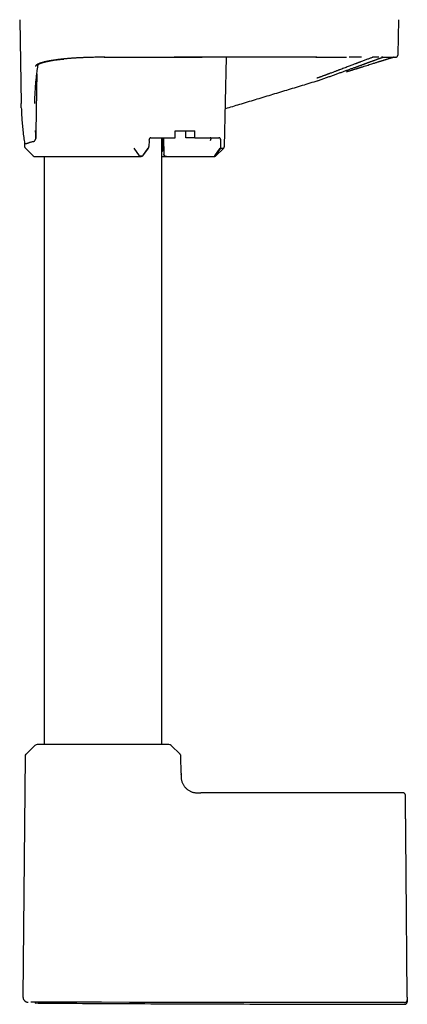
# Model space of a CAD drawing. Header units: millimetres. Extents: x 8 to 771, y 12 to 1627.
# Tile 43 of 93: x 123 to 195, y 861 to 1044. Entities that reach past the tile are written whole.
import ezdxf

# ---------------------------------------------------------------- set-up
doc = ezdxf.new("R2010")
doc.units = ezdxf.units.MM

msp = doc.modelspace()

# ---------------------------------------------------------------- linework, layer by layer
at = {"color": 7, "linetype": 'Continuous', "lineweight": 30}
for p, q in [((122.76, 1044.49), (123.03, 1028.87)), ((193.13, 1037.99), (193.25, 1044.49)), ((138.61, 1037.5), (138, 1037.5)), ((160.84, 1020.9), (161.24, 1037.5)), ((177.84, 1037.5), (178.04, 1037.5)), ((190.77, 1037.5), (190.77, 1037.5)), ((192.26, 1037.5), (192.24, 1037.5)), ((192.62, 1037.5), (192.61, 1037.5)), ((151.66, 1022.5), (151.67, 1023.8)), ((151.67, 1023.8), (155.35, 1023.8)), ((153.69, 1022.5), (153.68, 1023.8)), ((155.34, 1022.5), (155.35, 1023.8)), ((123.66, 1021.45), (123.67, 1020.9)), ((146.81, 1022.01), (146.78, 1020.9)), ((147.17, 1022.5), (151.66, 1022.5)), ((149.2, 909.5), (149.2, 1022.5)), ((149.41, 1020.4), (149.38, 1022.5)), ((149.53, 1022.5), (149.58, 1019.39)), ((155.34, 1022.5), (153.69, 1022.5)), ((155.34, 1022.5), (159.82, 1022.5)), ((160.17, 1020.9), (160.17, 1022.01)), ((123.82, 1020.56), (125.26, 1019.14)), ((144, 1020.56), (145, 1019.14)), ((146.6, 1020.56), (145.58, 1019.14)), ((146.67, 1020.56), (145.59, 1019.11)), ((149.2, 1020), (149.3, 1020)), ((159.07, 1019.11), (160.07, 1020.56)), ((159.13, 1019.14), (160.14, 1020.56)), ((159.24, 1019.14), (160.7, 1020.57)), ((127.3, 1019), (127.3, 909.5)), ((137.8, 1019), (145.23, 1019)), ((150.09, 1019), (158.85, 1019)), ((125.6, 909.33), (123.93, 907.67)), ((152.58, 907.67), (150.91, 909.33)), ((123.75, 907.25), (123.36, 862.49)), ((152.78, 904.17), (152.75, 907.25)), ((152.78, 904.17), (152.78, 903.97)), ((152.78, 903.9), (152.78, 903.97)), ((194.02, 900.5), (156.46, 900.5)), ((194.85, 862.47), (194.65, 885.4)), ((194.85, 861.96), (194.85, 861.97)), ((194.85, 861.95), (194.85, 861.78)), ((124.8, 861.49), (124.81, 861.49)), ((143.2, 861.47), (138, 861.48)), ((194.35, 861.45), (194.45, 861.46))]:
    msp.add_line(p, q, dxfattribs=at)
at = {"color": 7, "linetype": 'Continuous', "lineweight": 30, "flags": 128}
for points in [[(151.45, 1037.5), (151.46, 1037.5), (151.47, 1037.5)], [(190.77, 1037.5), (191.63, 1037.5), (192.61, 1037.5)], [(145, 1019.14), (145, 1019.14), (145, 1019.14), (145, 1019.14), (145, 1019.14), (145, 1019.14), (145, 1019.14), (145, 1019.14), (145, 1019.14), (145, 1019.14), (145, 1019.14), (145, 1019.14), (145, 1019.14), (145.02, 1019.14), (145.04, 1019.14), (145.06, 1019.14), (145.13, 1019.14), (145.2, 1019.14), (145.29, 1019.14), (145.37, 1019.14), (145.44, 1019.14), (145.47, 1019.14), (145.5, 1019.14), (145.53, 1019.14), (145.56, 1019.14), (145.58, 1019.14)]]:
    msp.add_lwpolyline(points, dxfattribs=at)
at = {"color": 7, "linetype": 'Continuous', "lineweight": 30}
for centre, radius, start, end in [((124.17, 1020.91), 0.5, 181, 225.5), ((125.61, 1019.5), 0.5, 225.5, 270), ((126.02, 908.9), 0.6, 90, 134.75), ((150.49, 908.9), 0.6, 45.25, 90), ((124.35, 907.25), 0.6, 134.75, 179.5), ((152.15, 907.25), 0.6, 0.5, 45.25)]:
    msp.add_arc(centre, radius, start, end, dxfattribs=at)
for centre, major_axis, ratio, start_param, end_param in [((147.16, 1022), (0.013, 0.5), 0.706992, 0.017755, 1.571098), ((157.87, 1022), (0.451, 0.462), 0.424562, 5.122615, 6.675808), ((159.82, 1022), (0.012, 0.5), 0.707007, 4.746989, 6.300332), ((146.42, 1020.91), (0.013, 0.5), 0.719222, 3.936661, 4.713344), ((159.83, 1020.91), (-0.012, 0.5), 0.69456, 3.901696, 4.678367)]:
    msp.add_ellipse(centre, major_axis=major_axis, ratio=ratio, start_param=start_param, end_param=end_param, dxfattribs=at)
for points, knots in [([(192.62, 1037.5), (192.63, 1037.5), (192.63, 1037.5), (192.64, 1037.5), (192.65, 1037.5), (192.66, 1037.5), (192.67, 1037.5), (192.68, 1037.5), (192.69, 1037.5), (192.7, 1037.5), (192.71, 1037.51), (192.72, 1037.51), (192.73, 1037.51), (192.73, 1037.51), (192.74, 1037.51), (192.75, 1037.51), (192.76, 1037.51), (192.77, 1037.52), (192.78, 1037.52), (192.8, 1037.53), (192.82, 1037.53), (192.84, 1037.54), (192.86, 1037.55), (192.89, 1037.57), (192.91, 1037.58), (192.93, 1037.6), (192.94, 1037.6), (192.95, 1037.61), (192.97, 1037.63), (193, 1037.66), (193.03, 1037.7), (193.06, 1037.74), (193.09, 1037.8), (193.11, 1037.85), (193.13, 1037.92), (193.13, 1037.97), (193.13, 1037.99)], [0, 0, 0, 0, 0.034302, 0.116867, 0.196906, 0.274417, 0.349402, 0.420588, 0.489336, 0.555648, 0.619521, 0.658899, 0.69729, 0.734694, 0.771025, 0.797746, 0.822448, 0.845133, 0.865805, 0.886859, 0.90533, 0.921235, 0.9346, 0.945467, 0.95392, 0.957294, 0.958068, 0.959131, 0.962701, 0.966221, 0.970692, 0.976388, 0.981463, 0.987158, 0.993378, 1, 1, 1, 1]), ([(125.58, 1029.7), (125.59, 1029.77), (125.6, 1030.17), (125.64, 1030.92), (125.7, 1031.95), (125.78, 1032.93), (125.88, 1033.87), (125.96, 1034.55), (126.02, 1035.01), (126.05, 1035.25), (126.08, 1035.49), (126.12, 1035.72), (126.15, 1035.94), (126.17, 1036.08), (126.18, 1036.15)], [0, 0, 0, 0, 0.030223, 0.189467, 0.348733, 0.508024, 0.648239, 0.788392, 0.825108, 0.861931, 0.898906, 0.936003, 0.973194, 1, 1, 1, 1]), ([(138, 1037.5), (137.89, 1037.5), (137.65, 1037.5), (137.28, 1037.49), (136.9, 1037.49), (136.5, 1037.48), (136.08, 1037.47), (135.71, 1037.46), (135.4, 1037.45), (135.13, 1037.44), (134.87, 1037.43), (134.61, 1037.42), (134.36, 1037.41), (134.09, 1037.4), (133.79, 1037.38), (133.47, 1037.37), (133.19, 1037.35), (132.93, 1037.33), (132.67, 1037.32), (132.4, 1037.3), (132.11, 1037.27), (131.82, 1037.25), (131.53, 1037.23), (131.25, 1037.2), (130.98, 1037.18), (130.73, 1037.15), (130.51, 1037.13), (130.31, 1037.1), (130.14, 1037.08), (129.96, 1037.06), (129.77, 1037.04), (129.57, 1037.01), (129.36, 1036.98), (129.15, 1036.95), (128.94, 1036.92), (128.71, 1036.89), (128.55, 1036.86), (128.47, 1036.84), (128.46, 1036.84), (128.46, 1036.84), (128.45, 1036.84), (128.44, 1036.84), (128.42, 1036.84), (128.39, 1036.83), (128.34, 1036.82), (128.28, 1036.81), (128.21, 1036.8), (128.13, 1036.78), (128.03, 1036.76), (127.93, 1036.74), (127.81, 1036.72), (127.69, 1036.69), (127.6, 1036.67), (127.53, 1036.66), (127.49, 1036.65), (127.44, 1036.64), (127.4, 1036.63), (127.36, 1036.62), (127.32, 1036.61), (127.26, 1036.59), (127.12, 1036.56), (126.92, 1036.5), (126.76, 1036.45), (126.66, 1036.42), (126.62, 1036.41), (126.58, 1036.39), (126.53, 1036.37), (126.49, 1036.36), (126.44, 1036.34), (126.36, 1036.31), (126.28, 1036.27), (126.18, 1036.23), (126.09, 1036.18), (126.01, 1036.13), (125.93, 1036.08), (125.87, 1036.04), (125.82, 1035.99), (125.78, 1035.95), (125.75, 1035.92), (125.73, 1035.88), (125.72, 1035.86), (125.71, 1035.83), (125.7, 1035.81), (125.7, 1035.8), (125.7, 1035.79)], [0, 0, 0, 0, 0.018099, 0.037173, 0.05722, 0.078235, 0.100213, 0.123146, 0.136402, 0.150616, 0.165237, 0.179281, 0.192749, 0.205641, 0.224737, 0.242417, 0.258693, 0.272957, 0.285977, 0.303207, 0.320655, 0.33811, 0.35557, 0.37303, 0.390485, 0.406153, 0.421811, 0.434176, 0.444892, 0.457013, 0.470534, 0.485451, 0.499911, 0.51549, 0.532207, 0.550063, 0.569059, 0.570954, 0.571161, 0.571298, 0.571467, 0.572203, 0.574295, 0.577007, 0.580515, 0.585729, 0.592072, 0.599545, 0.607891, 0.617305, 0.627786, 0.639335, 0.65195, 0.656135, 0.660426, 0.664821, 0.669322, 0.673927, 0.678261, 0.680769, 0.694524, 0.722225, 0.749638, 0.755853, 0.762059, 0.768256, 0.774443, 0.78062, 0.787943, 0.797749, 0.815181, 0.831901, 0.847905, 0.868208, 0.88721, 0.904906, 0.92129, 0.936653, 0.950645, 0.963264, 0.97451, 0.984381, 0.992878, 1, 1, 1, 1]), ([(126.16, 1036.13), (126.16, 1036.13), (126.16, 1036.13), (126.16, 1036.13), (126.16, 1036.13), (126.17, 1036.14), (126.18, 1036.15), (126.19, 1036.16), (126.21, 1036.17), (126.23, 1036.19), (126.25, 1036.2), (126.27, 1036.21), (126.29, 1036.22), (126.3, 1036.23), (126.32, 1036.24), (126.35, 1036.25), (126.37, 1036.27), (126.4, 1036.28), (126.43, 1036.3), (126.45, 1036.31), (126.48, 1036.32), (126.51, 1036.33), (126.54, 1036.35), (126.59, 1036.37), (126.65, 1036.39), (126.71, 1036.41), (126.79, 1036.44), (126.88, 1036.47), (126.98, 1036.5), (127.08, 1036.53), (127.19, 1036.56), (127.29, 1036.59), (127.4, 1036.62), (127.51, 1036.64), (127.62, 1036.67), (127.72, 1036.69), (127.82, 1036.71), (127.92, 1036.73), (128.01, 1036.75), (128.12, 1036.77), (128.24, 1036.8), (128.37, 1036.82), (128.51, 1036.85), (128.67, 1036.88), (128.9, 1036.91), (129.18, 1036.96), (129.53, 1037.01), (129.89, 1037.05), (130.25, 1037.1), (130.61, 1037.14), (130.86, 1037.16), (130.98, 1037.17)], [0, 0, 0, 0, 0.0087372, 0.0209066, 0.0325989, 0.046327, 0.0619346, 0.0796513, 0.0975047, 0.114546, 0.130215, 0.1399543, 0.148493, 0.1569499, 0.1670283, 0.1787468, 0.1921062, 0.2050102, 0.216548, 0.2267093, 0.2354936, 0.2433392, 0.258088, 0.2741409, 0.2922161, 0.3123789, 0.3337168, 0.3587944, 0.3835954, 0.4081251, 0.4323792, 0.4556916, 0.4772854, 0.5005189, 0.5213469, 0.5401378, 0.5584449, 0.574525, 0.590752, 0.6085391, 0.6280094, 0.6491604, 0.6719887, 0.6964899, 0.7226586, 0.7715623, 0.8194339, 0.8664007, 0.9124861, 0.9576635, 1, 1, 1, 1]), ([(138.5, 1037.5), (139.82, 1037.51), (142.63, 1037.51), (146.94, 1037.51), (151.43, 1037.51), (154.68, 1037.5), (156.44, 1037.5), (156.7, 1037.5)], [0, 0, 0, 0, 0.217243, 0.463878, 0.710545, 0.957218, 1, 1, 1, 1]), ([(178, 1037.5), (176.1, 1037.5), (172.29, 1037.5), (166.58, 1037.5), (160.86, 1037.5), (155.83, 1037.5), (152.69, 1037.5), (151.47, 1037.5)], [0, 0, 0, 0, 0.215359, 0.430706, 0.646046, 0.861384, 1, 1, 1, 1]), ([(188.49, 1037.5), (188.47, 1037.49), (188.38, 1037.46), (188.21, 1037.39), (187.96, 1037.3), (187.7, 1037.21), (187.43, 1037.11), (187.13, 1037), (186.83, 1036.88), (186.5, 1036.76), (186.24, 1036.66), (186.05, 1036.59), (185.93, 1036.55), (185.81, 1036.5), (185.68, 1036.45), (185.55, 1036.4), (185.42, 1036.35), (185.29, 1036.3), (185.1, 1036.23), (184.85, 1036.14), (184.54, 1036.02), (184.21, 1035.89), (183.85, 1035.76), (183.47, 1035.61), (183.07, 1035.46), (182.66, 1035.3), (182.36, 1035.19), (182.19, 1035.13), (182.15, 1035.11), (182.11, 1035.1), (182.07, 1035.08), (182.03, 1035.07), (181.99, 1035.05), (181.89, 1035.01), (181.72, 1034.95), (181.5, 1034.87), (181.26, 1034.77), (180.99, 1034.67), (180.69, 1034.56), (180.47, 1034.48), (180.32, 1034.43), (180.26, 1034.4), (180.18, 1034.37), (180.1, 1034.35), (180.03, 1034.32), (179.95, 1034.29), (179.84, 1034.25), (179.69, 1034.19), (179.5, 1034.12), (179.3, 1034.05), (179.11, 1033.98), (178.92, 1033.91), (178.73, 1033.84), (178.54, 1033.77), (178.38, 1033.72), (178.24, 1033.67), (178.14, 1033.63), (178.06, 1033.6), (178.01, 1033.58), (178, 1033.58)], [0, 0, 0, 0, 0.010546, 0.045829, 0.081298, 0.116958, 0.152815, 0.188874, 0.225141, 0.26162, 0.298318, 0.310546, 0.322939, 0.335495, 0.348217, 0.361103, 0.374153, 0.387369, 0.400751, 0.429324, 0.458625, 0.488655, 0.521642, 0.55547, 0.59014, 0.625655, 0.662016, 0.665229, 0.668471, 0.671743, 0.675043, 0.678373, 0.681732, 0.68512, 0.704277, 0.722129, 0.740685, 0.763695, 0.787705, 0.812714, 0.816152, 0.822363, 0.828568, 0.834665, 0.840653, 0.846532, 0.852303, 0.867611, 0.882098, 0.898272, 0.913281, 0.927124, 0.943836, 0.958456, 0.970983, 0.981416, 0.989638, 0.995833, 1, 1, 1, 1]), ([(178.04, 1037.51), (178.21, 1037.51), (178.53, 1037.51), (179.01, 1037.51), (179.48, 1037.51), (179.92, 1037.51), (180.36, 1037.5), (180.78, 1037.5), (181.2, 1037.5), (181.63, 1037.5), (182.06, 1037.5), (182.47, 1037.5), (182.85, 1037.5), (183.09, 1037.5), (183.21, 1037.5)], [0, 0, 0, 0, 0.09262, 0.182737, 0.270377, 0.355559, 0.438301, 0.518615, 0.596512, 0.684345, 0.768909, 0.850212, 0.928263, 1, 1, 1, 1]), ([(178.17, 1033.11), (178.39, 1033.19), (178.84, 1033.35), (179.5, 1033.58), (180.16, 1033.82), (180.81, 1034.06), (181.45, 1034.29), (182.08, 1034.52), (182.7, 1034.74), (183.29, 1034.96), (183.87, 1035.17), (184.44, 1035.37), (184.85, 1035.52), (185.13, 1035.62), (185.29, 1035.68), (185.46, 1035.74), (185.63, 1035.8), (185.78, 1035.86), (185.93, 1035.92), (186.11, 1035.98), (186.31, 1036.05), (186.53, 1036.13), (186.72, 1036.2), (186.88, 1036.26), (187.01, 1036.31), (187.13, 1036.35), (187.25, 1036.39), (187.37, 1036.44), (187.5, 1036.49), (187.63, 1036.53), (187.75, 1036.58), (187.88, 1036.63), (188.02, 1036.68), (188.16, 1036.73), (188.29, 1036.78), (188.41, 1036.82), (188.5, 1036.85), (188.59, 1036.89), (188.66, 1036.91), (188.73, 1036.94), (188.79, 1036.96), (188.89, 1036.99), (189.02, 1037.04), (189.18, 1037.1), (189.33, 1037.15), (189.46, 1037.2), (189.58, 1037.25), (189.7, 1037.29), (189.82, 1037.33), (189.93, 1037.37), (190.02, 1037.4), (190.1, 1037.43), (190.17, 1037.45), (190.22, 1037.47), (190.25, 1037.48), (190.27, 1037.49), (190.28, 1037.5), (190.28, 1037.5)], [0, 0, 0, 0, 0.036032, 0.072027, 0.107976, 0.143867, 0.179686, 0.215414, 0.251035, 0.285904, 0.320806, 0.355716, 0.390611, 0.39938, 0.410856, 0.422396, 0.433546, 0.444305, 0.454674, 0.464652, 0.481934, 0.497909, 0.512588, 0.52354, 0.533655, 0.542928, 0.551655, 0.562121, 0.573755, 0.583714, 0.594394, 0.605794, 0.617912, 0.631335, 0.644773, 0.655347, 0.66505, 0.673881, 0.681843, 0.688935, 0.695158, 0.700869, 0.720865, 0.74249, 0.759492, 0.777406, 0.79624, 0.815993, 0.836666, 0.858181, 0.879206, 0.902552, 0.924617, 0.945397, 0.964888, 0.983089, 1, 1, 1, 1]), ([(183.2, 1037.5), (183.28, 1037.5), (183.4, 1037.5), (183.52, 1037.5), (183.57, 1037.5)], [0, 0, 0, 0, 0.57175, 1, 1, 1, 1]), ([(183.56, 1034.79), (183.61, 1034.81), (183.75, 1034.85), (183.95, 1034.91), (184.16, 1034.98), (184.38, 1035.05), (184.6, 1035.12), (184.81, 1035.19), (185.02, 1035.25), (185.21, 1035.31), (185.36, 1035.36), (185.48, 1035.39), (185.55, 1035.42), (185.6, 1035.43), (185.65, 1035.45), (185.69, 1035.46), (185.75, 1035.48), (185.83, 1035.5), (185.92, 1035.53), (186.02, 1035.57), (186.14, 1035.6), (186.27, 1035.65), (186.42, 1035.69), (186.68, 1035.77), (187.07, 1035.9), (187.55, 1036.05), (188.01, 1036.19), (188.41, 1036.32), (188.73, 1036.42), (189, 1036.5), (189.24, 1036.58), (189.43, 1036.64), (189.59, 1036.68), (189.71, 1036.72), (189.82, 1036.76), (189.93, 1036.79), (190.05, 1036.83), (190.19, 1036.87), (190.34, 1036.92), (190.5, 1036.97), (190.66, 1037.02), (190.82, 1037.07), (190.98, 1037.12), (191.13, 1037.17), (191.29, 1037.21), (191.43, 1037.26), (191.56, 1037.3), (191.67, 1037.33), (191.76, 1037.36), (191.85, 1037.38), (191.93, 1037.41), (192, 1037.43), (192.06, 1037.45), (192.11, 1037.47), (192.16, 1037.48), (192.19, 1037.49), (192.21, 1037.5), (192.22, 1037.5)], [0, 0, 0, 0, 0.013114, 0.028656, 0.045044, 0.061731, 0.07747, 0.095005, 0.111116, 0.125807, 0.13908, 0.146361, 0.152076, 0.156206, 0.158937, 0.162157, 0.16691, 0.172885, 0.180082, 0.188502, 0.198144, 0.209009, 0.220899, 0.232878, 0.275413, 0.317575, 0.359377, 0.400671, 0.429075, 0.455841, 0.480995, 0.504557, 0.51856, 0.531941, 0.544708, 0.557145, 0.570324, 0.588365, 0.607782, 0.628566, 0.650702, 0.674168, 0.698399, 0.721798, 0.749717, 0.776272, 0.801475, 0.825351, 0.844508, 0.865043, 0.886961, 0.910274, 0.929937, 0.950486, 0.97073, 0.989986, 1, 1, 1, 1]), ([(186.34, 1037.5), (186.32, 1037.5), (186.19, 1037.5), (185.96, 1037.5), (185.74, 1037.5), (185.62, 1037.5), (185.61, 1037.5), (185.61, 1037.5), (185.59, 1037.5), (185.56, 1037.5), (185.52, 1037.5), (185.46, 1037.5), (185.38, 1037.5), (185.29, 1037.5), (185.17, 1037.5), (185.04, 1037.5), (184.89, 1037.5), (184.73, 1037.5), (184.54, 1037.5), (184.38, 1037.5), (184.26, 1037.5), (184.18, 1037.5), (184.11, 1037.5), (184.07, 1037.5), (184.06, 1037.5)], [0, 0, 0, 0, 0.040827, 0.179311, 0.326386, 0.338971, 0.340162, 0.341729, 0.346911, 0.361367, 0.379908, 0.403767, 0.439107, 0.481988, 0.532412, 0.58865, 0.652016, 0.722508, 0.800124, 0.884855, 0.917705, 0.95151, 0.986268, 1, 1, 1, 1]), ([(189.54, 1037.5), (189.5, 1037.5), (189.43, 1037.5), (189.32, 1037.5), (189.23, 1037.5), (189.17, 1037.5), (189.12, 1037.5), (189.08, 1037.5), (189.03, 1037.5), (188.98, 1037.5), (188.9, 1037.5), (188.78, 1037.5), (188.6, 1037.5), (188.47, 1037.5), (188.39, 1037.5)], [0, 0, 0, 0, 0.120261, 0.231398, 0.33351, 0.376918, 0.418513, 0.458291, 0.496249, 0.534518, 0.587747, 0.71327, 0.838851, 1, 1, 1, 1]), ([(190.28, 1037.5), (190.28, 1037.5), (190.27, 1037.5), (190.24, 1037.5), (190.2, 1037.5), (190.14, 1037.5), (190.09, 1037.5), (190.07, 1037.5)], [0, 0, 0, 0, 0.199187, 0.40565, 0.619339, 0.840185, 1, 1, 1, 1]), ([(190.17, 1037.5), (190.2, 1037.5), (190.24, 1037.5), (190.29, 1037.5), (190.34, 1037.5), (190.38, 1037.5), (190.42, 1037.5), (190.46, 1037.5), (190.49, 1037.5), (190.56, 1037.5), (190.64, 1037.5), (190.76, 1037.5), (190.88, 1037.5), (191, 1037.5), (191.11, 1037.5), (191.18, 1037.5), (191.22, 1037.5)], [0, 0, 0, 0, 0.069005, 0.10353, 0.138054, 0.172578, 0.207102, 0.241626, 0.276149, 0.30565, 0.404958, 0.515376, 0.63692, 0.751422, 0.87427, 1, 1, 1, 1]), ([(192.04, 1037.5), (192.05, 1037.5), (192.07, 1037.5), (192.09, 1037.5), (192.11, 1037.5), (192.12, 1037.5), (192.13, 1037.5), (192.13, 1037.5), (192.13, 1037.5)], [0, 0, 0, 0, 0.145522, 0.357542, 0.54663, 0.71674, 0.867866, 1, 1, 1, 1]), ([(192.1, 1037.5), (192.11, 1037.5), (192.14, 1037.5), (192.16, 1037.5), (192.17, 1037.5)], [0, 0, 0, 0, 0.454653, 1, 1, 1, 1]), ([(192.17, 1037.5), (192.18, 1037.5), (192.2, 1037.5), (192.22, 1037.5), (192.25, 1037.5), (192.27, 1037.5), (192.29, 1037.5), (192.31, 1037.5), (192.33, 1037.5), (192.35, 1037.5), (192.37, 1037.5), (192.38, 1037.5), (192.4, 1037.5), (192.4, 1037.5), (192.4, 1037.5)], [0, 0, 0, 0, 0.081105, 0.163388, 0.24685, 0.331492, 0.417312, 0.504311, 0.592489, 0.690846, 0.79063, 0.89184, 0.994477, 1, 1, 1, 1]), ([(192.39, 1037.5), (192.4, 1037.5), (192.4, 1037.5), (192.41, 1037.5), (192.41, 1037.5)], [0, 0, 0, 0, 0.310449, 1, 1, 1, 1]), ([(192.61, 1037.5), (192.6, 1037.5), (192.59, 1037.5), (192.55, 1037.5), (192.52, 1037.5), (192.51, 1037.5)], [0, 0, 0, 0, 0.248515, 0.839946, 1, 1, 1, 1]), ([(125.94, 1034.39), (125.94, 1034.31), (125.93, 1033.55), (125.9, 1032.11), (125.87, 1030.09), (125.83, 1028.11), (125.8, 1026.17), (125.77, 1024.26), (125.75, 1023), (125.74, 1022.37)], [0, 0, 0, 0, 0.019688, 0.19095, 0.359815, 0.52333, 0.684533, 0.843423, 1, 1, 1, 1]), ([(178.19, 1033.1), (177.22, 1032.8), (175.28, 1032.2), (172.36, 1031.33), (169.44, 1030.44), (166.53, 1029.56), (163.72, 1028.71), (161.88, 1028.15), (161.01, 1027.89)], [0, 0, 0, 0, 0.169918, 0.339507, 0.50912, 0.678733, 0.848345, 1, 1, 1, 1]), ([(123.06, 1028.1), (123.05, 1028.26), (123.04, 1028.52), (123.04, 1028.77), (123.04, 1028.87)], [0, 0, 0, 0, 0.6155777, 1, 1, 1, 1]), ([(125.56, 1028.87), (125.56, 1028.88), (125.56, 1028.95), (125.57, 1029.03), (125.57, 1029.11), (125.57, 1029.14), (125.57, 1029.15), (125.57, 1029.15), (125.57, 1029.16), (125.57, 1029.17), (125.57, 1029.17), (125.57, 1029.19), (125.57, 1029.22), (125.57, 1029.31), (125.58, 1029.44), (125.58, 1029.58), (125.58, 1029.67), (125.58, 1029.71)], [0, 0, 0, 0, 0.040766, 0.235511, 0.311576, 0.320143, 0.328716, 0.337294, 0.345878, 0.353117, 0.357014, 0.360913, 0.409739, 0.497372, 0.655271, 0.871759, 1, 1, 1, 1]), ([(123.06, 1028.09), (123.06, 1027.93), (123.08, 1027.35), (123.13, 1026.35), (123.22, 1025.09), (123.35, 1023.83), (123.49, 1022.61), (123.61, 1021.82), (123.67, 1021.44)], [0, 0, 0, 0, 0.072473, 0.261851, 0.451271, 0.640759, 0.830289, 1, 1, 1, 1]), ([(125.74, 1022.37), (125.74, 1022.53), (125.74, 1022.86), (125.74, 1023.35), (125.72, 1023.67), (125.71, 1023.83)], [0, 0, 0, 0, 0.33322, 0.666526, 1, 1, 1, 1]), ([(124.1, 1021.41), (124.06, 1021.4), (123.99, 1021.36), (123.89, 1021.34), (123.83, 1021.34), (123.81, 1021.34), (123.8, 1021.35), (123.79, 1021.35), (123.78, 1021.35), (123.78, 1021.35), (123.77, 1021.35), (123.76, 1021.35), (123.74, 1021.36), (123.72, 1021.37), (123.7, 1021.38), (123.69, 1021.4), (123.67, 1021.42), (123.67, 1021.43), (123.67, 1021.44), (123.67, 1021.44)], [0, 0, 0, 0, 0.141186, 0.292822, 0.435124, 0.451623, 0.468228, 0.484941, 0.501761, 0.518688, 0.535722, 0.552864, 0.598127, 0.654665, 0.72248, 0.801577, 0.891955, 0.993618, 1, 1, 1, 1]), ([(125.24, 1021.77), (125.18, 1021.75), (125.06, 1021.72), (124.89, 1021.68), (124.73, 1021.64), (124.58, 1021.59), (124.45, 1021.55), (124.32, 1021.5), (124.2, 1021.46), (124.14, 1021.43), (124.1, 1021.41)], [0, 0, 0, 0, 0.1240281, 0.2480561, 0.3724669, 0.4968776, 0.6224601, 0.7480427, 0.8740214, 1, 1, 1, 1]), ([(125.24, 1021.77), (125.26, 1021.77), (125.32, 1021.79), (125.4, 1021.83), (125.48, 1021.88), (125.56, 1021.95), (125.62, 1022.02), (125.66, 1022.09), (125.69, 1022.16), (125.71, 1022.21), (125.73, 1022.27), (125.73, 1022.32), (125.74, 1022.35), (125.74, 1022.37)], [0, 0, 0, 0, 0.141326, 0.283256, 0.424791, 0.565574, 0.663818, 0.761892, 0.81978, 0.87758, 0.920422, 0.963199, 1, 1, 1, 1]), ([(149.3, 1020), (149.31, 1020), (149.32, 1020), (149.34, 1020.02), (149.36, 1020.05), (149.37, 1020.09), (149.38, 1020.13), (149.39, 1020.19), (149.4, 1020.25), (149.41, 1020.32), (149.41, 1020.37), (149.41, 1020.4)], [0, 0, 0, 0, 0.107898, 0.215797, 0.32369, 0.431584, 0.539579, 0.647574, 0.755658, 0.863742, 1, 1, 1, 1]), ([(160.14, 1020.56), (160.17, 1020.56), (160.22, 1020.56), (160.29, 1020.56), (160.35, 1020.56), (160.4, 1020.56), (160.45, 1020.56), (160.5, 1020.56), (160.58, 1020.56), (160.65, 1020.56), (160.69, 1020.57), (160.68, 1020.56), (160.68, 1020.56)], [0, 0, 0, 0, 0.065478, 0.170648, 0.22359, 0.282647, 0.347775, 0.418948, 0.496158, 0.743164, 0.98928, 1, 1, 1, 1]), ([(160.68, 1020.56), (160.7, 1020.59), (160.74, 1020.63), (160.79, 1020.72), (160.82, 1020.81), (160.83, 1020.88), (160.83, 1020.91)], [0, 0, 0, 0, 0.247565, 0.500022, 0.752466, 1, 1, 1, 1]), ([(125.61, 1019), (125.61, 1019), (125.61, 1019), (125.64, 1019), (125.69, 1019), (125.77, 1019), (125.84, 1019), (125.9, 1019), (125.96, 1019), (126.04, 1019), (126.14, 1019), (126.26, 1019), (126.43, 1019), (126.62, 1019), (126.83, 1019), (127.05, 1019), (127.29, 1019), (127.56, 1019), (127.83, 1019), (128.13, 1019), (128.44, 1019), (128.77, 1019), (129.12, 1019), (129.48, 1019), (129.85, 1019), (130.22, 1019), (130.6, 1019), (131, 1019), (131.33, 1019), (131.62, 1019), (131.83, 1019), (132.05, 1019), (132.28, 1019), (132.5, 1019), (132.82, 1019), (133.23, 1019), (133.73, 1019), (134.24, 1019), (134.76, 1019), (135.29, 1019), (135.64, 1019), (135.82, 1019)], [0, 0, 0, 0, 0.01391, 0.04987, 0.085686, 0.121447, 0.138313, 0.155195, 0.172104, 0.189046, 0.206033, 0.235018, 0.26389, 0.292696, 0.321481, 0.350292, 0.379174, 0.408173, 0.437543, 0.466797, 0.495981, 0.525144, 0.554333, 0.583596, 0.612981, 0.641018, 0.668952, 0.696822, 0.724671, 0.739265, 0.75387, 0.768492, 0.783139, 0.797814, 0.812525, 0.843863, 0.875087, 0.906255, 0.937424, 0.968653, 1, 1, 1, 1]), ([(135.82, 1019), (135.91, 1019), (136.09, 1019), (136.36, 1019), (136.63, 1019), (136.88, 1019), (137.13, 1019), (137.36, 1019), (137.59, 1019), (137.73, 1019), (137.8, 1019)], [0, 0, 0, 0, 0.124936, 0.24939, 0.374015, 0.499462, 0.624501, 0.749159, 0.874105, 1, 1, 1, 1]), ([(145.23, 1019), (145.23, 1019), (145.24, 1019), (145.26, 1019), (145.28, 1019), (145.3, 1019), (145.33, 1019), (145.35, 1019), (145.36, 1019), (145.37, 1019)], [0, 0, 0, 0, 0.123156, 0.243397, 0.367344, 0.50107, 0.749431, 0.842017, 1, 1, 1, 1]), ([(145.59, 1019.11), (145.59, 1019.11), (145.56, 1019.08), (145.52, 1019.04), (145.45, 1019.01), (145.4, 1019), (145.37, 1019), (145.37, 1019)], [0, 0, 0, 0, 0.078036, 0.391868, 0.639588, 0.887309, 1, 1, 1, 1]), ([(145.59, 1019.11), (145.59, 1019.11), (145.58, 1019.12), (145.58, 1019.13), (145.58, 1019.14), (145.58, 1019.14), (145.58, 1019.14), (145.58, 1019.14)], [0, 0, 0, 0, 0.381516, 0.705484, 0.844369, 0.967342, 1, 1, 1, 1]), ([(149.2, 1019), (149.27, 1019), (149.4, 1019), (149.57, 1019), (149.74, 1019), (149.88, 1019), (150, 1019), (150.06, 1019), (150.09, 1019)], [0, 0, 0, 0, 0.151029, 0.320805, 0.490265, 0.659735, 0.829539, 1, 1, 1, 1]), ([(150.09, 1019), (150.07, 1019), (150.02, 1019), (149.95, 1019.01), (149.88, 1019.04), (149.82, 1019.06), (149.76, 1019.1), (149.72, 1019.13), (149.67, 1019.17), (149.63, 1019.22), (149.6, 1019.28), (149.59, 1019.34), (149.58, 1019.37), (149.58, 1019.39), (149.58, 1019.39)], [0, 0, 0, 0, 0.112285, 0.225307, 0.340861, 0.457438, 0.539611, 0.622453, 0.704708, 0.788607, 0.887026, 0.935995, 0.98681, 1, 1, 1, 1]), ([(158.85, 1019), (158.88, 1019), (158.92, 1019.01), (158.98, 1019.03), (159.03, 1019.07), (159.06, 1019.1), (159.07, 1019.11)], [0, 0, 0, 0, 0.314691, 0.558895, 0.810182, 1, 1, 1, 1]), ([(158.85, 1019), (158.86, 1019), (158.87, 1019), (158.88, 1019), (158.88, 1019)], [0, 0, 0, 0, 0.962188, 1, 1, 1, 1]), ([(158.88, 1019), (158.89, 1019), (158.91, 1019), (158.94, 1019), (159, 1019.01), (159.06, 1019.03), (159.12, 1019.06), (159.19, 1019.1), (159.22, 1019.13), (159.24, 1019.14)], [0, 0, 0, 0, 0.063248, 0.165764, 0.286068, 0.473318, 0.650862, 0.824634, 1, 1, 1, 1]), ([(159.07, 1019.11), (159.08, 1019.11), (159.09, 1019.12), (159.11, 1019.13), (159.12, 1019.13), (159.12, 1019.14), (159.13, 1019.14), (159.13, 1019.14)], [0, 0, 0, 0, 0.325022, 0.677124, 0.821436, 0.93684, 1, 1, 1, 1]), ([(159.24, 1019.14), (159.24, 1019.14), (159.24, 1019.14), (159.24, 1019.14), (159.24, 1019.14)], [0, 0, 0, 0, 0.635954, 1, 1, 1, 1]), ([(138.25, 909.5), (138.11, 909.5), (137.84, 909.5), (137.42, 909.5), (137, 909.5), (136.59, 909.5), (136.17, 909.5), (135.72, 909.5), (135.24, 909.5), (134.74, 909.5), (134.24, 909.5), (133.78, 909.5), (133.37, 909.5), (132.99, 909.5), (132.62, 909.5), (132.26, 909.5), (131.91, 909.5), (131.53, 909.5), (131.14, 909.5), (130.73, 909.5), (130.34, 909.5), (129.97, 909.5), (129.6, 909.5), (129.25, 909.5), (128.92, 909.5), (128.6, 909.5), (128.3, 909.5), (128.01, 909.5), (127.75, 909.5), (127.5, 909.5), (127.28, 909.5), (127.07, 909.5), (126.88, 909.5), (126.72, 909.5), (126.58, 909.5), (126.45, 909.5), (126.35, 909.5), (126.25, 909.5), (126.17, 909.5), (126.11, 909.5), (126.06, 909.5), (126.03, 909.5), (126.02, 909.5), (126.02, 909.5)], [0, 0, 0, 0, 0.0217803, 0.043516, 0.0652325, 0.0869553, 0.1087098, 0.1313475, 0.158518, 0.1856471, 0.2127844, 0.2399797, 0.2614683, 0.2829052, 0.3043146, 0.3257209, 0.3471487, 0.3686221, 0.3949518, 0.4212097, 0.4474405, 0.4736894, 0.5000012, 0.5263309, 0.5525887, 0.5788196, 0.6050684, 0.6313802, 0.6571591, 0.6828704, 0.7085562, 0.7342587, 0.76002, 0.7831168, 0.8061588, 0.8291765, 0.8522001, 0.87526, 0.8975212, 0.9231528, 0.9487486, 0.9743505, 1, 1, 1, 1]), ([(150.49, 909.5), (150.49, 909.5), (150.48, 909.5), (150.46, 909.5), (150.43, 909.5), (150.38, 909.5), (150.31, 909.5), (150.23, 909.5), (150.11, 909.5), (149.97, 909.5), (149.81, 909.5), (149.65, 909.5), (149.47, 909.5), (149.3, 909.5), (149.12, 909.5), (148.92, 909.5), (148.72, 909.5), (148.48, 909.5), (148.21, 909.5), (147.91, 909.5), (147.59, 909.5), (147.26, 909.5), (146.91, 909.5), (146.54, 909.5), (146.16, 909.5), (145.77, 909.5), (145.37, 909.5), (144.95, 909.5), (144.53, 909.5), (144.1, 909.5), (143.66, 909.5), (143.21, 909.5), (142.77, 909.5), (142.34, 909.5), (141.92, 909.5), (141.5, 909.5), (141.07, 909.5), (140.64, 909.5), (140.19, 909.5), (139.73, 909.5), (139.24, 909.5), (138.75, 909.5), (138.42, 909.5), (138.25, 909.5)], [0, 0, 0, 0, 0.021785, 0.043522, 0.065239, 0.08696, 0.108711, 0.131347, 0.158518, 0.185647, 0.212784, 0.23998, 0.261468, 0.282905, 0.304315, 0.325721, 0.347149, 0.368622, 0.394952, 0.42121, 0.447441, 0.473689, 0.500001, 0.526331, 0.552589, 0.57882, 0.605068, 0.63138, 0.657159, 0.68287, 0.708556, 0.734259, 0.76002, 0.783117, 0.806159, 0.829177, 0.8522, 0.87526, 0.897518, 0.923147, 0.948742, 0.974346, 1, 1, 1, 1]), ([(152.78, 903.9), (152.78, 903.82), (152.79, 903.66), (152.79, 903.41), (152.8, 903.16), (152.84, 902.91), (152.9, 902.67), (152.98, 902.43), (153.08, 902.19), (153.2, 901.97), (153.34, 901.76), (153.49, 901.56), (153.67, 901.37), (153.85, 901.2), (154.05, 901.05), (154.26, 900.91), (154.49, 900.79), (154.72, 900.69), (154.96, 900.61), (155.2, 900.55), (155.45, 900.51), (155.71, 900.5), (155.96, 900.5), (156.21, 900.5), (156.38, 900.5), (156.46, 900.5)], [0, 0, 0, 0, 0.040938, 0.084542, 0.128131, 0.171728, 0.215325, 0.258914, 0.3025, 0.346087, 0.389676, 0.433264, 0.47685, 0.520441, 0.564037, 0.607629, 0.651217, 0.694805, 0.738398, 0.781997, 0.825593, 0.869182, 0.912788, 0.956394, 1, 1, 1, 1]), ([(194.52, 900), (194.52, 900.02), (194.52, 900.06), (194.51, 900.11), (194.49, 900.16), (194.47, 900.21), (194.45, 900.25), (194.42, 900.29), (194.39, 900.33), (194.36, 900.37), (194.32, 900.4), (194.27, 900.43), (194.21, 900.46), (194.15, 900.48), (194.09, 900.5), (194.04, 900.5), (194.02, 900.5)], [0, 0, 0, 0, 0.0669551, 0.142555, 0.2100187, 0.2681752, 0.3322534, 0.3946281, 0.457513, 0.5206089, 0.5865229, 0.6683003, 0.7404131, 0.8207004, 0.9078034, 1, 1, 1, 1]), ([(194.65, 885.4), (194.64, 885.62), (194.64, 886.05), (194.63, 886.69), (194.63, 887.34), (194.62, 887.98), (194.62, 888.61), (194.61, 889.22), (194.61, 889.83), (194.6, 890.43), (194.6, 891.02), (194.59, 891.6), (194.59, 892.18), (194.58, 892.74), (194.58, 893.29), (194.57, 893.82), (194.57, 894.33), (194.56, 894.82), (194.56, 895.29), (194.55, 895.75), (194.55, 896.18), (194.55, 896.6), (194.54, 897), (194.54, 897.38), (194.54, 897.73), (194.53, 898.05), (194.53, 898.35), (194.53, 898.63), (194.53, 898.89), (194.53, 899.12), (194.52, 899.33), (194.52, 899.51), (194.52, 899.66), (194.52, 899.79), (194.52, 899.88), (194.52, 899.95), (194.52, 900), (194.52, 900), (194.52, 900)], [0, 0, 0, 0, 0.0280482, 0.0561109, 0.0842448, 0.1125063, 0.1407, 0.1681887, 0.1956727, 0.2232016, 0.2508248, 0.2788841, 0.306841, 0.3347472, 0.3626545, 0.3907145, 0.4182391, 0.4456298, 0.4729386, 0.5002178, 0.5280078, 0.5558125, 0.583687, 0.6116857, 0.6397033, 0.6670917, 0.6944701, 0.7218876, 0.7493931, 0.7774941, 0.8054922, 0.8334395, 0.8613883, 0.8895745, 0.9173056, 0.944918, 0.972465, 1, 1, 1, 1]), ([(123.36, 862.5), (123.36, 862.46), (123.37, 862.38), (123.39, 862.27), (123.41, 862.17), (123.45, 862.08), (123.49, 862), (123.53, 861.94), (123.57, 861.89), (123.61, 861.83), (123.67, 861.77), (123.76, 861.69), (123.87, 861.62), (123.98, 861.56), (124.1, 861.52), (124.23, 861.5), (124.32, 861.49), (124.36, 861.49)], [0, 0, 0, 0, 0.0772115, 0.1501968, 0.217814, 0.2791303, 0.3334342, 0.3802207, 0.4191599, 0.4552, 0.5157576, 0.590906, 0.6798705, 0.7548132, 0.8357329, 0.9213788, 1, 1, 1, 1]), ([(194.45, 861.46), (194.45, 861.46), (194.48, 861.47), (194.54, 861.49), (194.63, 861.54), (194.71, 861.6), (194.77, 861.67), (194.81, 861.76), (194.84, 861.86), (194.85, 861.92), (194.85, 861.96)], [0, 0, 0, 0, 0.002938, 0.145829, 0.287136, 0.427866, 0.568634, 0.710072, 0.853241, 1, 1, 1, 1]), ([(194.85, 862.47), (194.85, 862.44), (194.85, 862.38), (194.85, 862.28), (194.85, 862.2), (194.85, 862.12), (194.85, 862.06), (194.85, 862.01), (194.85, 861.98), (194.85, 861.97), (194.85, 861.97)], [0, 0, 0, 0, 0.1244495, 0.2505958, 0.3739338, 0.5004446, 0.623667, 0.7502484, 0.8742911, 1, 1, 1, 1]), ([(138, 861.48), (137.8, 861.48), (137.41, 861.48), (136.82, 861.48), (136.24, 861.48), (135.66, 861.48), (135.1, 861.48), (134.54, 861.48), (133.99, 861.48), (133.45, 861.48), (132.99, 861.48), (132.59, 861.48), (132.37, 861.48), (132.26, 861.48), (132.25, 861.48), (132.25, 861.48), (132.25, 861.48), (132.24, 861.48), (132.23, 861.48), (132.21, 861.48), (132.18, 861.48), (132.12, 861.48), (132.04, 861.48), (131.92, 861.48), (131.78, 861.48), (131.62, 861.48), (131.44, 861.48), (131.23, 861.48), (131.01, 861.48), (130.8, 861.48), (130.59, 861.48), (130.39, 861.48), (130.23, 861.48), (130.1, 861.48), (130.02, 861.48), (129.93, 861.48), (129.85, 861.48), (129.77, 861.48), (129.6, 861.48), (129.36, 861.48), (129.05, 861.48), (128.76, 861.48), (128.51, 861.48), (128.3, 861.48), (128.11, 861.48), (127.98, 861.48), (127.89, 861.48), (127.85, 861.48), (127.8, 861.48), (127.76, 861.48), (127.72, 861.48), (127.67, 861.48), (127.6, 861.48), (127.47, 861.48), (127.3, 861.48), (127.1, 861.48), (126.92, 861.48), (126.76, 861.48), (126.62, 861.48), (126.5, 861.48), (126.39, 861.48), (126.3, 861.48), (126.22, 861.48), (126.16, 861.48), (126.12, 861.48), (126.07, 861.48), (126.02, 861.48), (125.96, 861.49), (125.9, 861.49), (125.81, 861.49), (125.7, 861.49), (125.56, 861.49), (125.42, 861.49), (125.32, 861.49), (125.24, 861.49), (125.18, 861.49), (125.12, 861.49), (125.07, 861.49), (125.02, 861.49), (124.97, 861.49), (124.92, 861.49), (124.89, 861.49), (124.86, 861.49), (124.84, 861.49), (124.82, 861.49), (124.81, 861.49), (124.81, 861.49), (124.81, 861.49), (124.8, 861.49)], [0, 0, 0, 0, 0.028315, 0.056533, 0.084668, 0.112734, 0.140742, 0.168205, 0.195632, 0.223032, 0.250414, 0.267834, 0.285252, 0.285754, 0.28598, 0.286013, 0.286102, 0.286309, 0.286827, 0.288222, 0.289978, 0.292216, 0.297199, 0.303611, 0.311451, 0.320134, 0.330082, 0.341299, 0.353785, 0.367543, 0.378443, 0.39003, 0.402306, 0.407318, 0.412437, 0.417663, 0.422996, 0.428436, 0.432169, 0.45364, 0.473941, 0.493071, 0.511013, 0.525313, 0.538716, 0.551227, 0.554744, 0.558184, 0.561547, 0.564834, 0.568044, 0.571177, 0.576608, 0.58337, 0.601805, 0.618939, 0.63478, 0.649332, 0.662599, 0.674583, 0.685285, 0.694707, 0.702847, 0.709706, 0.713503, 0.7183, 0.725127, 0.732109, 0.739248, 0.746543, 0.764917, 0.784197, 0.804382, 0.825472, 0.83688, 0.848537, 0.860757, 0.874048, 0.886849, 0.899162, 0.914885, 0.929731, 0.9437, 0.956792, 0.969008, 0.980348, 0.990813, 1, 1, 1, 1]), ([(125.55, 861.49), (125.55, 861.48), (125.57, 861.46), (125.61, 861.43), (125.66, 861.39), (125.72, 861.37), (125.78, 861.35), (125.84, 861.34), (125.89, 861.33), (125.9, 861.33)], [0, 0, 0, 0, 0.0564045, 0.205394, 0.3817292, 0.5301954, 0.6903928, 0.8597971, 1, 1, 1, 1]), ([(126.09, 861.33), (131.67, 861.3), (143.01, 861.24), (160.13, 861.18), (177.31, 861.13), (188.72, 861.12), (194.35, 861.11)], [0, 0, 0, 0, 0.244905, 0.49861, 0.752314, 1, 1, 1, 1]), ([(194.35, 861.45), (191.51, 861.45), (185.82, 861.45), (177.3, 861.46), (168.77, 861.46), (160.25, 861.46), (151.72, 861.47), (146.04, 861.47), (143.2, 861.47)], [0, 0, 0, 0, 0.166666, 0.333333, 0.499999, 0.666666, 0.833333, 1, 1, 1, 1]), ([(194.35, 861.11), (194.37, 861.11), (194.41, 861.11), (194.48, 861.12), (194.55, 861.15), (194.61, 861.18), (194.65, 861.21), (194.68, 861.23), (194.72, 861.26), (194.75, 861.31), (194.79, 861.36), (194.82, 861.42), (194.84, 861.48), (194.85, 861.54), (194.85, 861.59), (194.85, 861.61)], [0, 0, 0, 0, 0.076374, 0.148549, 0.275849, 0.345747, 0.402206, 0.449815, 0.509781, 0.584179, 0.672274, 0.746522, 0.826744, 0.911721, 1, 1, 1, 1]), ([(194.85, 861.78), (194.85, 861.74), (194.85, 861.68), (194.82, 861.58), (194.78, 861.52), (194.76, 861.49), (194.75, 861.48)], [0, 0, 0, 0, 0.308819, 0.617638, 0.926457, 1, 1, 1, 1]), ([(194.85, 861.62), (194.85, 861.62), (194.85, 861.61), (194.85, 861.64), (194.85, 861.69), (194.85, 861.75), (194.85, 861.78)], [0, 0, 0, 0, 0.142856, 0.428568, 0.714283, 1, 1, 1, 1])]:
    msp.add_open_spline(points, degree=3, knots=knots, dxfattribs=at)
msp.add_open_spline([(145.23, 1019), (145.2, 1019), (145.16, 1019.01), (145.1, 1019.03), (145.05, 1019.08), (145.01, 1019.12), (145, 1019.14)], degree=3, dxfattribs=at)

doc.saveas('drawing.dxf')
